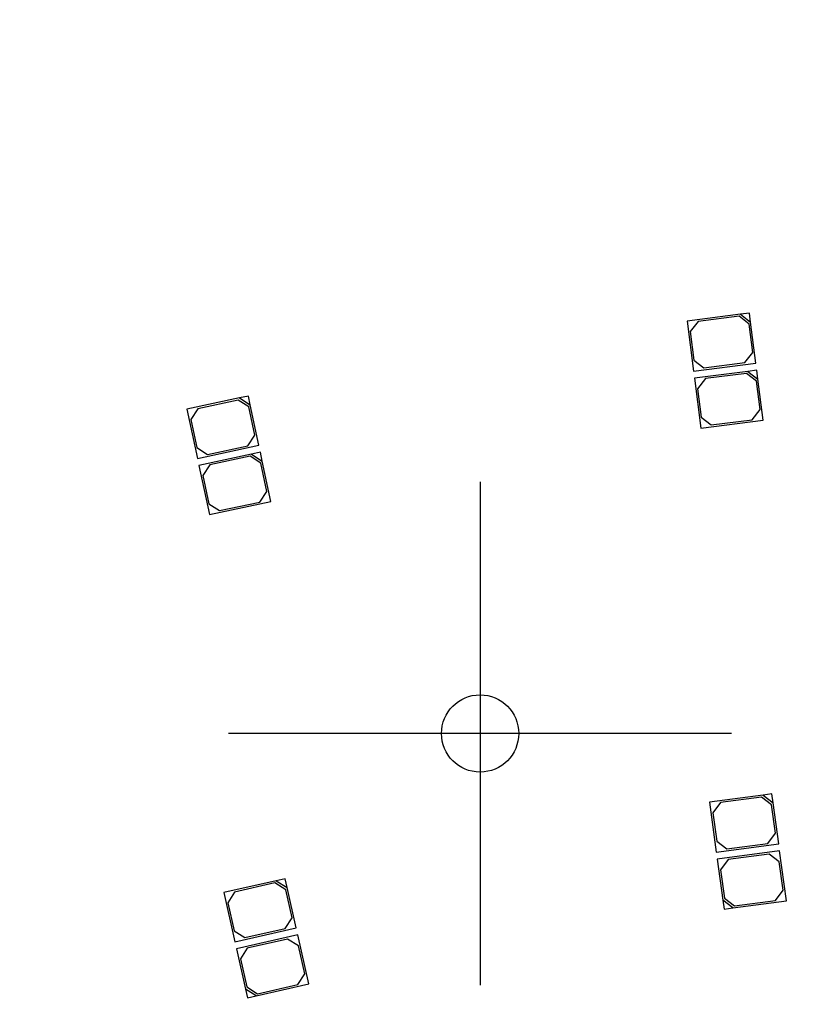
# Model space of a CAD drawing. Header units: millimetres. Extents: x 10 to 580, y 10 to 410.
# Tile 18 of 24: x 279 to 300, y 292 to 319. Entities that reach past the tile are written whole.
import ezdxf
from ezdxf.lldxf.tags import DXFTag

# ---------------------------------------------------------------- set-up
doc = ezdxf.new("R2010")
doc.units = ezdxf.units.MM
doc.layers.add('Default', color=7, linetype='Continuous')
doc.layers.add('RDLED_1-4_800MM_', color=7, linetype='Continuous')
tags = doc.linetypes.add('CENTER2', pattern=[28.575, 19.05, -3.175, 3.175, -3.175]).pattern_tags.tags
tags[10:11] = [DXFTag(74, 4), DXFTag(75, 0), DXFTag(340, '0'), DXFTag(46, 0.0), DXFTag(50, 0.0), DXFTag(44, 0.0), DXFTag(45, 0.0)]
tags[8:9] = [DXFTag(74, 4), DXFTag(75, 0), DXFTag(340, '0'), DXFTag(46, 0.0), DXFTag(50, 0.0), DXFTag(44, 0.0), DXFTag(45, 0.0)]
tags[6:7] = [DXFTag(74, 4), DXFTag(75, 0), DXFTag(340, '0'), DXFTag(46, 0.0), DXFTag(50, 0.0), DXFTag(44, 0.0), DXFTag(45, 0.0)]
tags[4:5] = [DXFTag(74, 4), DXFTag(75, 0), DXFTag(340, '0'), DXFTag(46, 0.0), DXFTag(50, 0.0), DXFTag(44, 0.0), DXFTag(45, 0.0)]

# ---------------------------------------------------------------- blocks, each defined once
blk = doc.blocks.new('SEANNOT_GROUP3')
at = {"layer": 'Default', "color": 7, "linetype": 'CENTER2'}
for p, q in [((291.55, 306.571), (291.55, 292.571)), ((298.55, 299.571), (284.55, 299.571))]:
    blk.add_line(p, q, dxfattribs=at)
blk = doc.blocks.new('SE')
at = {"layer": 'RDLED_1-4_800MM_', "color": 7, "linetype": 'Continuous'}
for p, q in [((299.046, 311.267), (298.798, 311.235)), ((299.078, 311.019), (299.046, 311.267)), ((298.798, 311.235), (297.311, 311.044)), ((297.311, 311.044), (297.489, 309.655)), ((297.615, 311.033), (297.398, 310.753)), ((298.755, 311.179), (297.615, 311.033)), ((299.035, 310.963), (298.755, 311.179)), ((298.798, 311.235), (299.078, 311.019)), ((299.225, 309.878), (299.078, 311.019)), ((297.398, 310.753), (297.5, 309.959)), ((299.137, 310.17), (299.035, 310.963)), ((298.921, 309.89), (299.137, 310.17)), ((297.5, 309.959), (297.78, 309.743)), ((297.78, 309.743), (298.921, 309.89)), ((297.489, 309.655), (299.225, 309.878)), ((299.002, 309.648), (297.514, 309.457)), ((299.25, 309.68), (299.002, 309.648)), ((299.002, 309.648), (299.282, 309.432)), ((299.282, 309.432), (299.25, 309.68)), ((297.514, 309.457), (297.693, 308.068)), ((297.818, 309.446), (297.602, 309.166)), ((298.959, 309.592), (297.818, 309.446)), ((299.239, 309.376), (298.959, 309.592)), ((299.341, 308.583), (299.239, 309.376)), ((299.429, 308.291), (299.282, 309.432)), ((297.602, 309.166), (297.704, 308.372)), ((284.856, 308.908), (283.39, 308.595)), ((284.818, 308.849), (283.693, 308.608)), ((285.115, 308.656), (284.818, 308.849)), ((285.101, 308.96), (284.856, 308.908)), ((284.856, 308.908), (285.153, 308.716)), ((285.153, 308.716), (285.101, 308.96)), ((283.39, 308.595), (283.682, 307.226)), ((283.693, 308.608), (283.501, 308.312)), ((285.282, 307.874), (285.115, 308.656)), ((285.393, 307.591), (285.153, 308.716)), ((299.125, 308.303), (299.341, 308.583)), ((283.501, 308.312), (283.668, 307.529)), ((297.693, 308.068), (299.429, 308.291)), ((297.704, 308.372), (297.984, 308.156)), ((297.984, 308.156), (299.125, 308.303)), ((285.089, 307.577), (285.282, 307.874)), ((283.668, 307.529), (283.965, 307.337)), ((283.682, 307.226), (285.393, 307.591)), ((283.965, 307.337), (285.089, 307.577)), ((285.191, 307.343), (283.724, 307.03)), ((285.152, 307.284), (284.027, 307.044)), ((285.449, 307.092), (285.152, 307.284)), ((285.435, 307.395), (285.191, 307.343)), ((285.191, 307.343), (285.487, 307.151)), ((285.487, 307.151), (285.435, 307.395)), ((285.727, 306.026), (285.487, 307.151)), ((283.724, 307.03), (284.016, 305.661)), ((284.027, 307.044), (283.835, 306.747)), ((285.616, 306.309), (285.449, 307.092)), ((283.835, 306.747), (284.002, 305.965)), ((285.423, 306.012), (285.616, 306.309)), ((284.002, 305.965), (284.299, 305.772)), ((284.016, 305.661), (285.727, 306.026)), ((284.299, 305.772), (285.423, 306.012)), ((299.423, 297.856), (297.937, 297.655)), ((299.671, 297.89), (299.423, 297.856)), ((299.423, 297.856), (299.704, 297.642)), ((299.704, 297.642), (299.671, 297.89)), ((297.937, 297.655), (298.124, 296.268)), ((298.241, 297.646), (298.026, 297.364)), ((299.38, 297.8), (298.241, 297.646)), ((299.661, 297.586), (299.38, 297.8)), ((299.769, 296.793), (299.661, 297.586)), ((299.859, 296.503), (299.704, 297.642)), ((298.026, 297.364), (298.134, 296.572)), ((299.555, 296.512), (299.769, 296.793)), ((298.124, 296.268), (299.859, 296.503)), ((298.134, 296.572), (298.415, 296.357)), ((298.415, 296.357), (299.555, 296.512)), ((299.885, 296.304), (298.151, 296.069)), ((299.595, 296.214), (298.455, 296.06)), ((299.876, 296), (299.595, 296.214)), ((300.073, 294.917), (299.885, 296.304)), ((298.151, 296.069), (298.306, 294.93)), ((298.455, 296.06), (298.241, 295.779)), ((299.984, 295.208), (299.876, 296)), ((298.241, 295.779), (298.349, 294.986)), ((285.879, 295.472), (284.416, 295.142)), ((285.841, 295.412), (284.719, 295.159)), ((286.14, 295.223), (285.841, 295.412)), ((286.123, 295.527), (285.879, 295.472)), ((285.879, 295.472), (286.178, 295.283)), ((286.178, 295.283), (286.123, 295.527)), ((284.416, 295.142), (284.723, 293.776)), ((284.719, 295.159), (284.53, 294.86)), ((286.316, 294.443), (286.14, 295.223)), ((286.431, 294.161), (286.178, 295.283)), ((299.769, 294.926), (299.984, 295.208)), ((284.53, 294.86), (284.706, 294.08)), ((298.306, 294.93), (298.339, 294.682)), ((298.587, 294.716), (298.306, 294.93)), ((298.349, 294.986), (298.63, 294.772)), ((298.587, 294.716), (300.073, 294.917)), ((298.63, 294.772), (299.769, 294.926)), ((298.339, 294.682), (298.587, 294.716)), ((286.127, 294.144), (286.316, 294.443)), ((284.706, 294.08), (285.005, 293.891)), ((284.723, 293.776), (286.431, 294.161)), ((285.005, 293.891), (286.127, 294.144)), ((286.475, 293.966), (284.767, 293.581)), ((286.193, 293.851), (285.071, 293.599)), ((286.492, 293.663), (286.193, 293.851)), ((286.783, 292.601), (286.475, 293.966)), ((284.767, 293.581), (285.02, 292.459)), ((285.071, 293.599), (284.882, 293.3)), ((286.668, 292.882), (286.492, 293.663)), ((284.882, 293.3), (285.058, 292.519)), ((286.479, 292.583), (286.668, 292.882)), ((285.02, 292.459), (285.075, 292.216)), ((285.319, 292.271), (285.02, 292.459)), ((285.058, 292.519), (285.357, 292.33)), ((285.319, 292.271), (286.783, 292.601)), ((285.357, 292.33), (286.479, 292.583)), ((285.075, 292.216), (285.319, 292.271))]:
    blk.add_line(p, q, dxfattribs=at)
blk.add_circle((291.55, 299.571), 1.075, dxfattribs=at)
blk.add_arc((320, 141.302), 200.5, 91.0784, 178.9216, dxfattribs=at)

msp = doc.modelspace()

# ---------------------------------------------------------------- block references
at = {"layer": 'Default'}
for name in ['SE', 'SEANNOT_GROUP3']:
    msp.add_blockref(name, (0, 0), dxfattribs=at)

doc.saveas('drawing.dxf')
